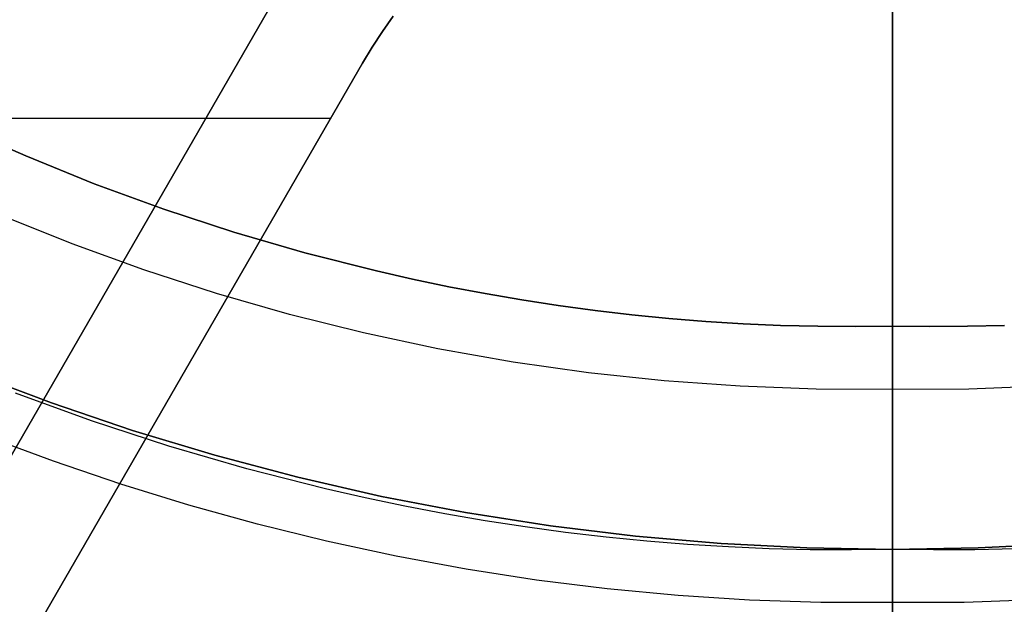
# Model space of a CAD drawing. Header units: millimetres. Extents: x -267 to 897, y -4167 to -3150.
# Tile 39 of 177: x 298 to 316, y -3564 to -3553. Entities that reach past the tile are written whole.
import ezdxf

# ---------------------------------------------------------------- set-up
doc = ezdxf.new("R2010")
doc.units = ezdxf.units.MM
doc.layers.add('1', color=7, linetype='Continuous')
doc.layers.add('BLANCO METALICO', color=7, linetype='Continuous', true_color=0xededed)

msp = doc.modelspace()

# ---------------------------------------------------------------- linework, layer by layer
at = {"layer": '1', "color": 250, "true_color": 0x111111}
for p, q in [((313.664, -3442.903, 31.002), (313.664, -3590.902, 31.002)), ((313.664, -3590.902, 31.002), (313.664, -3442.903, 31.002)), ((313.664, -3449.94, 48.502), (313.664, -3583.866, 48.502)), ((313.664, -3583.866, 48.502), (313.664, -3449.94, 48.502)), ((313.664, -3544.053, 65.792), (313.664, -3584.895, 65.792)), ((313.664, -3584.895, 65.792), (313.664, -3544.053, 65.792)), ((313.664, -3544.379, 118.631), (313.664, -3559.926, 118.631)), ((313.664, -3559.926, 118.631), (313.664, -3544.379, 118.631)), ((298.487, -3557.234, 118.631), (297.179, -3556.708, 118.631)), ((298.487, -3557.234, 118.631), (297.179, -3556.708, 118.631)), ((299.812, -3557.715, 118.631), (298.487, -3557.234, 118.631)), ((299.812, -3557.715, 118.631), (298.487, -3557.234, 118.631)), ((301.153, -3558.15, 118.631), (299.812, -3557.715, 118.631)), ((301.153, -3558.15, 118.631), (299.812, -3557.715, 118.631)), ((302.508, -3558.538, 118.631), (301.153, -3558.15, 118.631)), ((302.508, -3558.538, 118.631), (301.153, -3558.15, 118.631)), ((303.876, -3558.879, 118.631), (302.508, -3558.538, 118.631)), ((303.876, -3558.879, 118.631), (302.508, -3558.538, 118.631)), ((305.254, -3559.173, 118.631), (303.876, -3558.879, 118.631)), ((305.254, -3559.173, 118.631), (303.876, -3558.879, 118.631)), ((306.642, -3559.42, 118.631), (305.254, -3559.173, 118.631)), ((306.642, -3559.42, 118.631), (305.254, -3559.173, 118.631)), ((308.038, -3559.618, 118.631), (306.642, -3559.42, 118.631)), ((308.038, -3559.618, 118.631), (306.642, -3559.42, 118.631)), ((296.617, -3559.613, 109.131), (298.101, -3560.176, 109.131)), ((298.101, -3560.176, 112.4), (296.617, -3559.613, 112.4)), ((296.617, -3559.613, 109.131), (298.101, -3560.176, 109.131)), ((309.44, -3559.768, 118.631), (308.038, -3559.618, 118.631)), ((309.44, -3559.768, 118.631), (308.038, -3559.618, 118.631)), ((310.846, -3559.869, 118.631), (309.44, -3559.768, 118.631)), ((310.846, -3559.869, 118.631), (309.44, -3559.768, 118.631)), ((312.254, -3559.922, 118.631), (310.846, -3559.869, 118.631)), ((312.254, -3559.922, 118.631), (310.846, -3559.869, 118.631)), ((313.664, -3559.926, 118.631), (312.254, -3559.922, 118.631)), ((313.664, -3559.926, 118.631), (312.254, -3559.922, 118.631)), ((315.074, -3559.922, 118.631), (313.664, -3559.926, 118.631)), ((315.074, -3559.922, 118.631), (313.664, -3559.926, 118.631)), ((313.664, -3559.926, 118.631), (313.664, -3560.028, 118.63)), ((313.664, -3559.926, 118.631), (313.664, -3560.028, 118.63)), ((316.482, -3559.869, 118.631), (315.074, -3559.922, 118.631)), ((316.482, -3559.869, 118.631), (315.074, -3559.922, 118.631)), ((298.845, -3560.51, 115.668), (297.433, -3559.993, 115.668)), ((298.845, -3560.51, 115.668), (297.433, -3559.993, 115.668)), ((313.664, -3560.028, 118.63), (313.664, -3560.129, 118.624)), ((313.664, -3560.028, 118.63), (313.664, -3560.129, 118.624)), ((298.101, -3560.176, 109.131), (299.604, -3560.688, 109.131)), ((299.604, -3560.688, 112.4), (298.101, -3560.176, 112.4)), ((298.101, -3560.176, 109.131), (299.604, -3560.688, 109.131)), ((313.664, -3560.129, 118.624), (313.664, -3560.23, 118.616)), ((313.664, -3560.129, 118.624), (313.664, -3560.23, 118.616)), ((313.664, -3560.23, 118.616), (313.664, -3560.33, 118.604)), ((313.664, -3560.23, 118.616), (313.664, -3560.33, 118.604)), ((313.664, -3560.33, 118.604), (313.664, -3560.43, 118.588)), ((313.664, -3560.33, 118.604), (313.664, -3560.43, 118.588)), ((313.664, -3560.43, 118.588), (313.664, -3560.529, 118.569)), ((313.664, -3560.43, 118.588), (313.664, -3560.529, 118.569)), ((300.272, -3560.979, 115.668), (298.845, -3560.51, 115.668)), ((300.272, -3560.979, 115.668), (298.845, -3560.51, 115.668)), ((313.664, -3560.529, 118.569), (313.664, -3560.628, 118.547)), ((313.664, -3560.529, 118.569), (313.664, -3560.628, 118.547)), ((313.664, -3560.628, 118.547), (313.664, -3560.726, 118.521)), ((313.664, -3560.628, 118.547), (313.664, -3560.726, 118.521)), ((298.139, -3561.257, 109.131), (296.905, -3560.799, 109.131)), ((298.139, -3561.257, 109.131), (296.905, -3560.799, 109.131)), ((299.604, -3560.688, 109.131), (301.124, -3561.147, 109.131)), ((301.124, -3561.147, 112.4), (299.604, -3560.688, 112.4)), ((299.604, -3560.688, 109.131), (301.124, -3561.147, 109.131)), ((313.664, -3560.726, 118.521), (313.664, -3560.823, 118.492)), ((313.664, -3560.726, 118.521), (313.664, -3560.823, 118.492)), ((313.664, -3560.823, 118.492), (313.664, -3560.919, 118.46)), ((313.664, -3560.823, 118.492), (313.664, -3560.919, 118.46)), ((301.715, -3561.399, 115.668), (300.272, -3560.979, 115.668)), ((301.715, -3561.399, 115.668), (300.272, -3560.979, 115.668)), ((313.664, -3560.919, 118.46), (313.664, -3561.014, 118.425)), ((313.664, -3560.919, 118.46), (313.664, -3561.014, 118.425)), ((313.664, -3561.014, 118.425), (313.664, -3561.107, 118.386)), ((313.664, -3561.014, 118.425), (313.664, -3561.107, 118.386)), ((301.124, -3561.147, 109.131), (302.659, -3561.553, 109.131)), ((302.659, -3561.553, 112.4), (301.124, -3561.147, 112.4)), ((301.124, -3561.147, 109.131), (302.659, -3561.553, 109.131)), ((313.664, -3561.107, 118.386), (313.664, -3561.199, 118.344)), ((313.664, -3561.107, 118.386), (313.664, -3561.199, 118.344)), ((313.664, -3561.199, 118.344), (313.664, -3561.29, 118.299)), ((313.664, -3561.199, 118.344), (313.664, -3561.29, 118.299)), ((299.386, -3561.681, 109.131), (298.139, -3561.257, 109.131)), ((299.386, -3561.681, 109.131), (298.139, -3561.257, 109.131)), ((313.664, -3561.29, 118.299), (313.664, -3561.379, 118.251)), ((313.664, -3561.29, 118.299), (313.664, -3561.379, 118.251)), ((313.664, -3561.379, 118.251), (313.664, -3561.466, 118.2)), ((313.664, -3561.379, 118.251), (313.664, -3561.466, 118.2)), ((303.173, -3561.77, 115.668), (301.715, -3561.399, 115.668)), ((303.173, -3561.77, 115.668), (301.715, -3561.399, 115.668)), ((302.659, -3561.553, 109.131), (304.206, -3561.907, 109.131)), ((304.206, -3561.907, 112.4), (302.659, -3561.553, 112.4)), ((302.659, -3561.553, 109.131), (304.206, -3561.907, 109.131)), ((313.664, -3561.466, 118.2), (313.664, -3561.552, 118.146)), ((313.664, -3561.466, 118.2), (313.664, -3561.552, 118.146)), ((313.664, -3561.552, 118.146), (313.664, -3561.635, 118.089)), ((313.664, -3561.552, 118.146), (313.664, -3561.635, 118.089)), ((300.644, -3562.069, 109.131), (299.386, -3561.681, 109.131)), ((300.644, -3562.069, 109.131), (299.386, -3561.681, 109.131)), ((313.664, -3561.635, 118.089), (313.664, -3561.717, 118.029)), ((313.664, -3561.635, 118.089), (313.664, -3561.717, 118.029)), ((313.664, -3561.717, 118.029), (313.664, -3561.797, 117.967)), ((313.664, -3561.717, 118.029), (313.664, -3561.797, 117.967)), ((303.906, -3561.936, 115.668), (303.173, -3561.77, 115.668)), ((303.906, -3561.936, 115.668), (303.173, -3561.77, 115.668)), ((304.206, -3561.907, 109.131), (305.765, -3562.206, 109.131)), ((305.765, -3562.206, 112.4), (304.206, -3561.907, 112.4)), ((304.206, -3561.907, 109.131), (305.765, -3562.206, 109.131)), ((313.664, -3561.797, 117.967), (313.664, -3561.874, 117.901)), ((313.664, -3561.797, 117.967), (313.664, -3561.874, 117.901)), ((313.664, -3561.874, 117.901), (313.664, -3561.949, 117.834)), ((313.664, -3561.874, 117.901), (313.664, -3561.949, 117.834)), ((301.912, -3562.421, 109.131), (300.644, -3562.069, 109.131)), ((301.912, -3562.421, 109.131), (300.644, -3562.069, 109.131)), ((304.643, -3562.09, 115.668), (303.906, -3561.936, 115.668)), ((304.643, -3562.09, 115.668), (303.906, -3561.936, 115.668)), ((305.382, -3562.231, 115.668), (304.643, -3562.09, 115.668)), ((305.382, -3562.231, 115.668), (304.643, -3562.09, 115.668)), ((313.664, -3561.949, 117.834), (313.664, -3562.022, 117.763)), ((313.664, -3561.949, 117.834), (313.664, -3562.022, 117.763)), ((313.664, -3562.022, 117.763), (313.664, -3562.092, 117.691)), ((313.664, -3562.022, 117.763), (313.664, -3562.092, 117.691)), ((313.664, -3562.092, 117.691), (313.664, -3562.16, 117.615)), ((313.664, -3562.092, 117.691), (313.664, -3562.16, 117.615)), ((306.124, -3562.358, 115.668), (305.382, -3562.231, 115.668)), ((306.124, -3562.358, 115.668), (305.382, -3562.231, 115.668)), ((305.765, -3562.206, 109.131), (307.334, -3562.452, 109.131)), ((307.334, -3562.452, 112.4), (305.765, -3562.206, 112.4)), ((305.765, -3562.206, 109.131), (307.334, -3562.452, 109.131)), ((313.664, -3562.16, 117.615), (313.664, -3562.225, 117.538)), ((313.664, -3562.16, 117.615), (313.664, -3562.225, 117.538)), ((313.664, -3562.225, 117.538), (313.664, -3562.288, 117.458)), ((313.664, -3562.225, 117.538), (313.664, -3562.288, 117.458)), ((313.664, -3562.288, 117.458), (313.664, -3562.347, 117.377)), ((313.664, -3562.288, 117.458), (313.664, -3562.347, 117.377)), ((303.19, -3562.736, 109.131), (301.912, -3562.421, 109.131)), ((303.19, -3562.736, 109.131), (301.912, -3562.421, 109.131)), ((306.869, -3562.473, 115.668), (306.124, -3562.358, 115.668)), ((306.869, -3562.473, 115.668), (306.124, -3562.358, 115.668)), ((307.616, -3562.574, 115.668), (306.869, -3562.473, 115.668)), ((307.616, -3562.574, 115.668), (306.869, -3562.473, 115.668)), ((307.334, -3562.452, 109.131), (308.91, -3562.643, 109.131)), ((308.91, -3562.643, 112.4), (307.334, -3562.452, 112.4)), ((307.334, -3562.452, 109.131), (308.91, -3562.643, 109.131)), ((313.664, -3562.347, 117.377), (313.664, -3562.404, 117.293)), ((313.664, -3562.347, 117.377), (313.664, -3562.404, 117.293)), ((313.664, -3562.404, 117.293), (313.664, -3562.458, 117.208)), ((313.664, -3562.404, 117.293), (313.664, -3562.458, 117.208)), ((313.664, -3562.458, 117.208), (313.664, -3562.509, 117.12)), ((313.664, -3562.458, 117.208), (313.664, -3562.509, 117.12)), ((308.366, -3562.662, 115.668), (307.616, -3562.574, 115.668)), ((308.366, -3562.662, 115.668), (307.616, -3562.574, 115.668)), ((309.118, -3562.736, 115.668), (308.366, -3562.662, 115.668)), ((309.118, -3562.736, 115.668), (308.366, -3562.662, 115.668)), ((308.91, -3562.643, 109.131), (310.491, -3562.78, 109.131)), ((310.491, -3562.78, 112.4), (308.91, -3562.643, 112.4)), ((308.91, -3562.643, 109.131), (310.491, -3562.78, 109.131)), ((313.664, -3562.509, 117.12), (313.664, -3562.558, 117.031)), ((313.664, -3562.509, 117.12), (313.664, -3562.558, 117.031)), ((313.664, -3562.558, 117.031), (313.664, -3562.603, 116.941)), ((313.664, -3562.558, 117.031), (313.664, -3562.603, 116.941)), ((313.664, -3562.603, 116.941), (313.664, -3562.644, 116.849)), ((313.664, -3562.603, 116.941), (313.664, -3562.644, 116.849)), ((313.664, -3562.644, 116.849), (313.664, -3562.683, 116.755)), ((313.664, -3562.644, 116.849), (313.664, -3562.683, 116.755)), ((304.478, -3563.014, 109.131), (303.19, -3562.736, 109.131)), ((304.478, -3563.014, 109.131), (303.19, -3562.736, 109.131)), ((309.871, -3562.797, 115.668), (309.118, -3562.736, 115.668)), ((309.871, -3562.797, 115.668), (309.118, -3562.736, 115.668)), ((310.627, -3562.843, 115.668), (309.871, -3562.797, 115.668)), ((310.627, -3562.843, 115.668), (309.871, -3562.797, 115.668)), ((310.491, -3562.78, 109.131), (312.077, -3562.862, 109.131)), ((312.077, -3562.862, 112.4), (310.491, -3562.78, 112.4)), ((310.491, -3562.78, 109.131), (312.077, -3562.862, 109.131)), ((311.384, -3562.876, 115.668), (310.627, -3562.843, 115.668)), ((311.384, -3562.876, 115.668), (310.627, -3562.843, 115.668)), ((313.664, -3562.683, 116.755), (313.664, -3562.719, 116.66)), ((313.664, -3562.683, 116.755), (313.664, -3562.719, 116.66)), ((313.664, -3562.719, 116.66), (313.664, -3562.751, 116.564)), ((313.664, -3562.719, 116.66), (313.664, -3562.751, 116.564)), ((313.664, -3562.751, 116.564), (313.664, -3562.78, 116.467)), ((313.664, -3562.751, 116.564), (313.664, -3562.78, 116.467)), ((313.664, -3562.78, 116.467), (313.664, -3562.806, 116.37)), ((313.664, -3562.78, 116.467), (313.664, -3562.806, 116.37)), ((313.664, -3562.806, 116.37), (313.664, -3562.828, 116.271)), ((313.664, -3562.806, 116.37), (313.664, -3562.828, 116.271)), ((313.664, -3562.828, 116.271), (313.664, -3562.847, 116.171)), ((313.664, -3562.828, 116.271), (313.664, -3562.847, 116.171)), ((315.251, -3562.862, 109.131), (316.837, -3562.78, 109.131)), ((316.837, -3562.78, 112.4), (315.251, -3562.862, 112.4)), ((315.251, -3562.862, 109.131), (316.837, -3562.78, 109.131)), ((305.773, -3563.254, 109.131), (304.478, -3563.014, 109.131)), ((305.773, -3563.254, 109.131), (304.478, -3563.014, 109.131)), ((312.143, -3562.895, 115.668), (311.384, -3562.876, 115.668)), ((312.143, -3562.895, 115.668), (311.384, -3562.876, 115.668)), ((312.077, -3562.862, 109.131), (313.664, -3562.89, 109.131)), ((313.664, -3562.89, 112.4), (312.077, -3562.862, 112.4)), ((312.077, -3562.862, 109.131), (313.664, -3562.89, 109.131)), ((312.903, -3562.899, 115.668), (312.143, -3562.895, 115.668)), ((312.903, -3562.899, 115.668), (312.143, -3562.895, 115.668)), ((313.664, -3562.89, 115.668), (312.903, -3562.899, 115.668)), ((313.664, -3562.89, 115.668), (312.903, -3562.899, 115.668)), ((313.664, -3562.847, 116.171), (313.664, -3562.862, 116.071)), ((313.664, -3562.847, 116.171), (313.664, -3562.862, 116.071)), ((313.664, -3562.862, 116.071), (313.664, -3562.874, 115.971)), ((313.664, -3562.862, 116.071), (313.664, -3562.874, 115.971)), ((313.664, -3562.89, 109.131), (315.251, -3562.862, 109.131)), ((315.251, -3562.862, 112.4), (313.664, -3562.89, 112.4)), ((313.664, -3562.89, 109.131), (315.251, -3562.862, 109.131)), ((313.664, -3562.874, 115.971), (313.664, -3562.883, 115.87)), ((313.664, -3562.874, 115.971), (313.664, -3562.883, 115.87)), ((313.664, -3562.883, 115.87), (313.664, -3562.888, 115.769)), ((313.664, -3562.883, 115.87), (313.664, -3562.888, 115.769)), ((313.664, -3562.888, 115.769), (313.664, -3562.89, 115.668)), ((313.664, -3562.888, 115.769), (313.664, -3562.89, 115.668)), ((314.425, -3562.899, 115.668), (313.664, -3562.89, 115.668)), ((313.664, -3562.89, 109.131), (313.664, -3562.89, 115.668)), ((314.425, -3562.899, 115.668), (313.664, -3562.89, 115.668)), ((313.664, -3562.89, 115.668), (313.664, -3562.89, 109.131)), ((313.664, -3562.89, 109.131), (313.664, -3563.87, 109.131)), ((313.664, -3563.87, 109.131), (313.664, -3562.89, 109.131)), ((315.185, -3562.895, 115.668), (314.425, -3562.899, 115.668)), ((315.185, -3562.895, 115.668), (314.425, -3562.899, 115.668)), ((315.944, -3562.876, 115.668), (315.185, -3562.895, 115.668)), ((315.944, -3562.876, 115.668), (315.185, -3562.895, 115.668)), ((307.075, -3563.456, 109.131), (305.773, -3563.254, 109.131)), ((307.075, -3563.456, 109.131), (305.773, -3563.254, 109.131)), ((308.384, -3563.619, 109.131), (307.075, -3563.456, 109.131)), ((308.384, -3563.619, 109.131), (307.075, -3563.456, 109.131)), ((309.698, -3563.743, 109.131), (308.384, -3563.619, 109.131)), ((309.698, -3563.743, 109.131), (308.384, -3563.619, 109.131)), ((311.016, -3563.826, 109.131), (309.698, -3563.743, 109.131)), ((311.016, -3563.826, 109.131), (309.698, -3563.743, 109.131)), ((312.339, -3563.869, 109.131), (311.016, -3563.826, 109.131)), ((312.339, -3563.869, 109.131), (311.016, -3563.826, 109.131)), ((313.664, -3563.87, 109.131), (312.339, -3563.869, 109.131)), ((313.664, -3563.87, 109.131), (312.339, -3563.869, 109.131)), ((314.989, -3563.869, 109.131), (313.664, -3563.87, 109.131)), ((314.989, -3563.869, 109.131), (313.664, -3563.87, 109.131)), ((313.664, -3563.87, 109.131), (313.664, -3563.974, 109.129)), ((313.664, -3563.87, 109.131), (313.664, -3563.974, 109.129)), ((316.312, -3563.826, 109.131), (314.989, -3563.869, 109.131)), ((316.312, -3563.826, 109.131), (314.989, -3563.869, 109.131))]:
    msp.add_line(p, q, dxfattribs=at)
at = {"layer": '1', "color": 7, "true_color": 0xffffff}
for p, q in [((313.664, -3445.709, 31.002), (313.664, -3588.096, 31.002)), ((313.664, -3588.096, 31.002), (313.664, -3445.709, 31.002)), ((313.664, -3558.753, 0.629), (313.664, -3549.083, 0.157)), ((313.664, -3549.083, 0.157), (313.664, -3558.753, 0.629)), ((297.625, -3555.604, 0.629), (296.375, -3555.05, 0.629)), ((296.375, -3555.05, 0.629), (297.625, -3555.604, 0.629)), ((298.893, -3556.117, 0.629), (297.625, -3555.604, 0.629)), ((297.625, -3555.604, 0.629), (298.893, -3556.117, 0.629)), ((300.178, -3556.587, 0.629), (298.893, -3556.117, 0.629)), ((298.893, -3556.117, 0.629), (300.178, -3556.587, 0.629)), ((301.477, -3557.014, 0.629), (300.178, -3556.587, 0.629)), ((300.178, -3556.587, 0.629), (301.477, -3557.014, 0.629)), ((302.79, -3557.397, 0.629), (301.477, -3557.014, 0.629)), ((301.477, -3557.014, 0.629), (302.79, -3557.397, 0.629)), ((304.116, -3557.734, 0.629), (302.79, -3557.397, 0.629)), ((302.79, -3557.397, 0.629), (304.116, -3557.734, 0.629)), ((304.784, -3557.885, 0.629), (304.116, -3557.734, 0.629)), ((304.116, -3557.734, 0.629), (304.784, -3557.885, 0.629)), ((305.454, -3558.025, 0.629), (304.784, -3557.885, 0.629)), ((304.784, -3557.885, 0.629), (305.454, -3558.025, 0.629)), ((306.127, -3558.153, 0.629), (305.454, -3558.025, 0.629)), ((305.454, -3558.025, 0.629), (306.127, -3558.153, 0.629)), ((306.803, -3558.269, 0.629), (306.127, -3558.153, 0.629)), ((306.127, -3558.153, 0.629), (306.803, -3558.269, 0.629)), ((307.48, -3558.374, 0.629), (306.803, -3558.269, 0.629)), ((306.803, -3558.269, 0.629), (307.48, -3558.374, 0.629)), ((308.161, -3558.466, 0.629), (307.48, -3558.374, 0.629)), ((307.48, -3558.374, 0.629), (308.161, -3558.466, 0.629)), ((308.843, -3558.546, 0.629), (308.161, -3558.466, 0.629)), ((308.161, -3558.466, 0.629), (308.843, -3558.546, 0.629)), ((309.527, -3558.613, 0.629), (308.843, -3558.546, 0.629)), ((308.843, -3558.546, 0.629), (309.527, -3558.613, 0.629)), ((310.213, -3558.668, 0.629), (309.527, -3558.613, 0.629)), ((309.527, -3558.613, 0.629), (310.213, -3558.668, 0.629)), ((310.9, -3558.711, 0.629), (310.213, -3558.668, 0.629)), ((310.213, -3558.668, 0.629), (310.9, -3558.711, 0.629)), ((311.589, -3558.741, 0.629), (310.9, -3558.711, 0.629)), ((310.9, -3558.711, 0.629), (311.589, -3558.741, 0.629)), ((312.28, -3558.758, 0.629), (311.589, -3558.741, 0.629)), ((311.589, -3558.741, 0.629), (312.28, -3558.758, 0.629)), ((312.971, -3558.762, 0.629), (312.28, -3558.758, 0.629)), ((312.28, -3558.758, 0.629), (312.971, -3558.762, 0.629)), ((313.664, -3558.753, 0.629), (312.971, -3558.762, 0.629)), ((312.971, -3558.762, 0.629), (313.664, -3558.753, 0.629)), ((313.664, -3560.477, 0.787), (313.664, -3558.753, 0.629)), ((314.357, -3558.762, 0.629), (313.664, -3558.753, 0.629)), ((313.664, -3558.753, 0.629), (313.664, -3560.477, 0.787)), ((313.664, -3558.753, 0.629), (314.357, -3558.762, 0.629)), ((315.049, -3558.758, 0.629), (314.357, -3558.762, 0.629)), ((314.357, -3558.762, 0.629), (315.049, -3558.758, 0.629)), ((315.739, -3558.741, 0.629), (315.049, -3558.758, 0.629)), ((315.049, -3558.758, 0.629), (315.739, -3558.741, 0.629)), ((313.664, -3562.195, 1.004), (313.664, -3560.477, 0.787)), ((313.664, -3560.477, 0.787), (313.664, -3562.195, 1.004)), ((313.664, -3563.905, 1.281), (313.664, -3562.195, 1.004)), ((313.664, -3562.195, 1.004), (313.664, -3563.905, 1.281)), ((313.664, -3565.603, 1.617), (313.664, -3563.905, 1.281)), ((313.664, -3563.905, 1.281), (313.664, -3565.603, 1.617))]:
    msp.add_line(p, q, dxfattribs=at)
at = {"layer": 'BLANCO METALICO'}
for p, q in [((313.664, -3541.903, 239.916), (313.664, -3615.103, 239.916)), ((313.664, -3615.103, 239.116), (313.664, -3542.403, 239.116)), ((285.168, -3582.258, 262.032), (302.126, -3552.887, 262.032)), ((302.126, -3552.887, 259.532), (285.168, -3582.258, 259.532)), ((285.168, -3582.258, 260.782), (302.126, -3552.887, 260.782)), ((304.424, -3553.015, 262.032), (304.225, -3553.299, 262.032)), ((304.225, -3553.299, 259.532), (304.424, -3553.015, 259.532)), ((304.225, -3553.299, 256.532), (304.423, -3553.015, 256.532)), ((304.424, -3553.015, 260.782), (304.225, -3553.299, 260.782)), ((304.424, -3553.015, 258.032), (304.225, -3553.299, 258.032)), ((304.225, -3553.299, 262.032), (304.036, -3553.59, 262.032)), ((304.036, -3553.59, 259.532), (304.225, -3553.299, 259.532)), ((304.036, -3553.59, 256.532), (304.225, -3553.299, 256.532)), ((304.225, -3553.299, 260.782), (304.036, -3553.59, 260.782)), ((304.225, -3553.299, 258.032), (304.036, -3553.59, 258.032)), ((304.036, -3553.59, 262.032), (303.858, -3553.887, 262.032)), ((303.858, -3553.887, 259.532), (304.036, -3553.59, 259.532)), ((303.858, -3553.887, 256.532), (304.036, -3553.59, 256.532)), ((304.036, -3553.59, 260.782), (303.858, -3553.887, 260.782)), ((304.036, -3553.59, 258.032), (303.858, -3553.887, 258.032)), ((281.324, -3592.917, 256.532), (303.858, -3553.887, 256.532)), ((281.324, -3592.917, 258.032), (303.858, -3553.887, 258.032)), ((303.858, -3553.887, 262.032), (286.901, -3583.258, 262.032)), ((286.901, -3583.258, 259.532), (303.858, -3553.887, 259.532)), ((303.858, -3553.887, 260.782), (286.901, -3583.258, 260.782)), ((303.858, -3553.887, 262.032), (303.858, -3553.887, 259.532)), ((303.858, -3553.887, 256.532), (303.858, -3553.887, 259.532)), ((303.267, -3554.91, 256.532), (280.173, -3554.91, 256.532))]:
    msp.add_line(p, q, dxfattribs=at)

doc.saveas('drawing.dxf')
